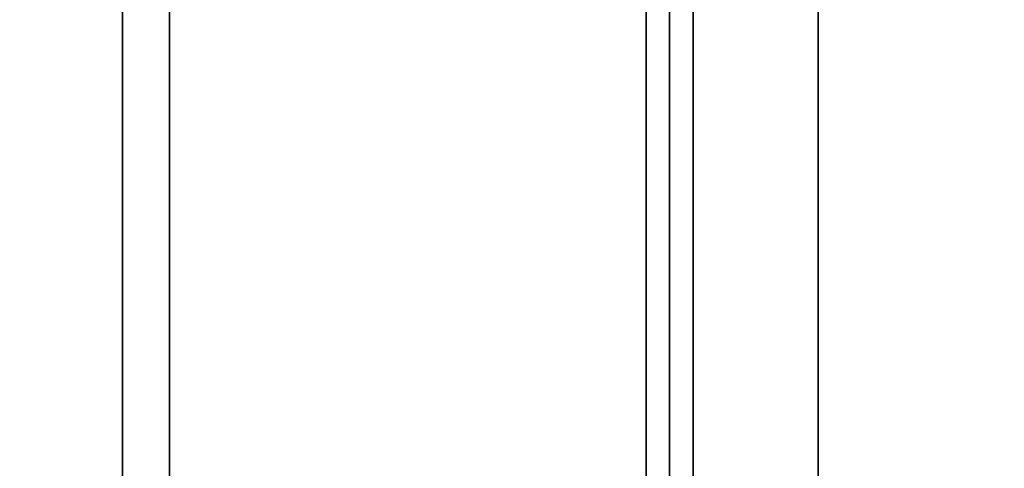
# Model space of a CAD drawing. Header units: metres. Extents: x 1.5 to 35.5, y 0 to 14.7.
# Tile 18 of 60: x 12.5 to 13.8, y 1.8 to 2.4. Entities that reach past the tile are written whole.
import ezdxf

# ---------------------------------------------------------------- set-up
doc = ezdxf.new("R2010")
doc.units = ezdxf.units.M
for name, color, linetype in [('FRAME', 8, 'Continuous'), ('GLASS', 5, 'Continuous'), ('PLASTER', 8, 'Continuous'), ('STUCCO', 8, 'Continuous')]:
    doc.layers.add(name, color=color, linetype=linetype)

msp = doc.modelspace()

# ---------------------------------------------------------------- linework, layer by layer
at = {"layer": 'FRAME'}
for points in [[(12.6967, 1.5), (12.6367, 1.5), (12.6367, 4), (12.6967, 4)], [(12.6367, 1.5), (12.6967, 1.5), (12.6967, 4), (12.6367, 4)], [(12.6967, 1.5), (12.6367, 1.5), (12.6367, 4), (12.6967, 4)], [(12.6367, 1.5), (12.6967, 1.5), (12.6967, 4), (12.6367, 4)], [(13.3667, 1.5), (13.3067, 1.5), (13.3067, 4), (13.3667, 4)], [(13.3067, 1.5), (13.3667, 1.5), (13.3667, 4), (13.3067, 4)], [(13.3667, 1.5), (13.3067, 1.5), (13.3067, 4), (13.3667, 4)], [(13.3067, 1.5), (13.3667, 1.5), (13.3667, 4), (13.3067, 4)]]:
    msp.add_lwpolyline(points, close=True, dxfattribs=at)
at = {"layer": 'GLASS'}
for points in [[(13.3367, 1.53), (11.9967, 1.53), (11.9967, 3.97), (13.3367, 3.97)], [(11.9967, 1.53), (13.3367, 1.53), (13.3367, 3.97), (11.9967, 3.97)], [(13.3367, 1.53), (11.9967, 1.53), (11.9967, 3.97), (13.3367, 3.97)], [(11.9967, 1.53), (13.3367, 1.53), (13.3367, 3.97), (11.9967, 3.97)]]:
    msp.add_lwpolyline(points, close=True, dxfattribs=at)
at = {"layer": 'PLASTER'}
for points in [[(14.6333, 0.9), (13.3667, 0.9), (13.3667, 4.5), (14.6333, 4.5)], [(13.3667, 0.9), (14.6333, 0.9), (14.6333, 4.5), (13.3667, 4.5)], [(14, 0.9), (13.3667, 0.9), (13.3667, 4.5), (14, 4.5)], [(13.3667, 0.9), (14, 0.9), (14, 4.5), (13.3667, 4.5)]]:
    msp.add_lwpolyline(points, close=True, dxfattribs=at)
at = {"layer": 'STUCCO'}
for points in [[(13.5267, 1.5), (13.3667, 1.5), (13.3667, 4), (13.5267, 4)], [(13.3667, 1.5), (13.5267, 1.5), (13.5267, 4), (13.3667, 4)], [(13.5267, 1.5), (13.3667, 1.5), (13.3667, 4), (13.5267, 4)], [(13.3667, 1.5), (13.5267, 1.5), (13.5267, 4), (13.3667, 4)]]:
    msp.add_lwpolyline(points, close=True, dxfattribs=at)

doc.saveas('drawing.dxf')
